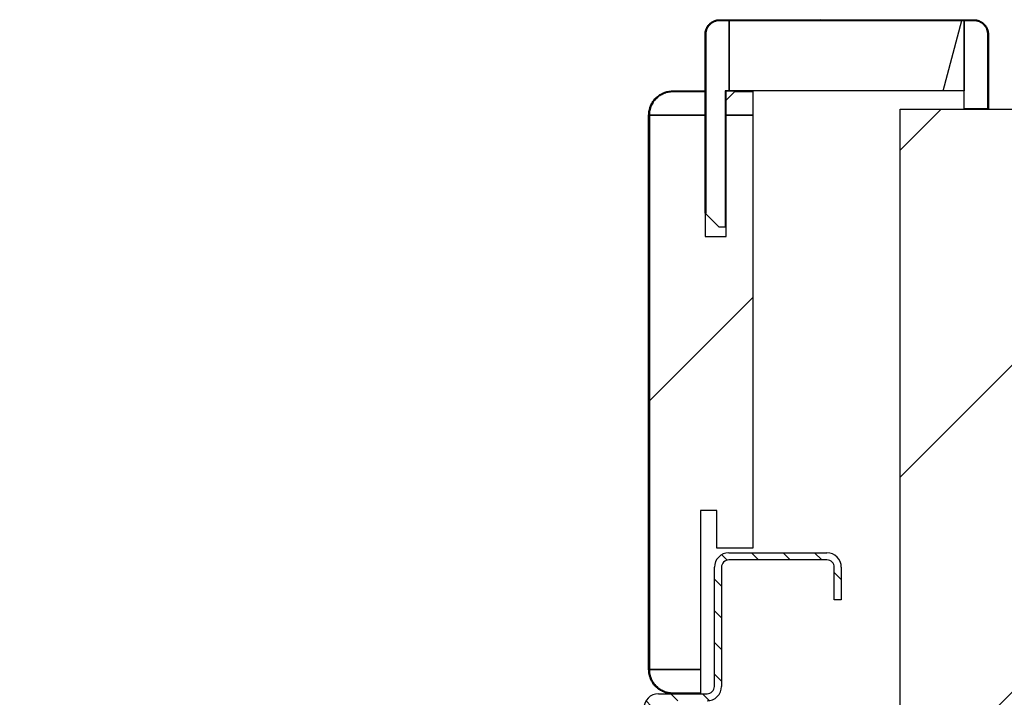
# Model space of a CAD drawing. Header units: millimetres. Extents: x -8500 to 4200, y 0 to 5940.
# Tile 120 of 256: x -4331 to -4121, y 760 to 904. Entities that reach past the tile are written whole.
import ezdxf

# ---------------------------------------------------------------- set-up
doc = ezdxf.new("R2010")
doc.units = ezdxf.units.MM
doc.layers.add('151', color=250, linetype='Continuous')
pattern_1 = [(134.95437, (-8500, 0), (-3.3702767, -3.3649133), [])]
pattern_2 = [(45, (-8500, 0), (-34.7985, 34.7985), [])]

msp = doc.modelspace()

# ---------------------------------------------------------------- hatches: boundary and pattern name
at = {"layer": '151', "linetype": 'Continuous', "lineweight": -3}
h = msp.add_hatch(dxfattribs=at)
h.set_pattern_fill('ANSI31', color=256, scale=1.5, angle=89.9544, style=0)
h.set_pattern_definition(pattern_1)
edge = h.paths.add_edge_path(flags=0)
edge.add_line((-4184.94, 863.32), (-4184.94, 901.32))
edge.add_spline(control_points=[(-4184.94, 901.32), (-4184.94, 901.42), (-4184.93, 901.63), (-4184.9, 901.83), (-4184.87, 901.99), (-4184.85, 902.04), (-4184.83, 902.14), (-4184.82, 902.19), (-4184.77, 902.34), (-4184.7, 902.53), (-4184.61, 902.71), (-4184.54, 902.85), (-4184.51, 902.9), (-4184.47, 902.96), (-4184.46, 902.98), (-4184.43, 903.03), (-4184.42, 903.05), (-4184.35, 903.16), (-4184.22, 903.32), (-4184.02, 903.55), (-4183.86, 903.69), (-4183.76, 903.77), (-4183.74, 903.79), (-4183.7, 903.82), (-4183.64, 903.87), (-4183.58, 903.91), (-4183.45, 904), (-4183.27, 904.1), (-4183.09, 904.19), (-4182.94, 904.25), (-4182.9, 904.27), (-4182.82, 904.29), (-4182.8, 904.3), (-4182.75, 904.32), (-4182.72, 904.33), (-4182.6, 904.36), (-4182.4, 904.41), (-4182.2, 904.44), (-4181.99, 904.46), (-4181.89, 904.47), (-4181.79, 904.47)], knot_values=[0, 0, 0, 0, 0.0625, 0.125, 0.125, 0.15625, 0.15625, 0.1875, 0.1875, 0.25, 0.3125, 0.3125, 0.34375, 0.34375, 0.359375, 0.359375, 0.375, 0.375, 0.4375, 0.5, 0.5625, 0.5625, 0.578125, 0.578125, 0.59375, 0.625, 0.625, 0.6875, 0.75, 0.75, 0.78125, 0.78125, 0.796875, 0.796875, 0.8125, 0.8125, 0.875, 0.9375, 0.9375, 1, 1, 1, 1], degree=3, periodic=0)
edge.add_line((-4181.79, 904.47), (-4127.79, 904.47))
edge.add_spline(control_points=[(-4127.79, 904.47), (-4127.68, 904.47), (-4127.48, 904.46), (-4127.27, 904.43), (-4127.12, 904.4), (-4127.07, 904.39), (-4126.97, 904.36), (-4126.92, 904.35), (-4126.77, 904.3), (-4126.58, 904.23), (-4126.39, 904.14), (-4126.26, 904.07), (-4126.21, 904.05), (-4126.14, 904.01), (-4126.12, 903.99), (-4126.08, 903.96), (-4126.06, 903.95), (-4125.95, 903.88), (-4125.78, 903.76), (-4125.56, 903.55), (-4125.42, 903.4), (-4125.33, 903.3), (-4125.32, 903.28), (-4125.29, 903.23), (-4125.24, 903.17), (-4125.19, 903.11), (-4125.11, 902.98), (-4125, 902.81), (-4124.92, 902.62), (-4124.86, 902.48), (-4124.84, 902.43), (-4124.81, 902.36), (-4124.8, 902.33), (-4124.79, 902.28), (-4124.78, 902.26), (-4124.74, 902.13), (-4124.69, 901.93), (-4124.66, 901.73), (-4124.64, 901.53), (-4124.64, 901.42), (-4124.64, 901.32)], knot_values=[0, 0, 0, 0, 0.0625, 0.125, 0.125, 0.15625, 0.15625, 0.1875, 0.1875, 0.25, 0.3125, 0.3125, 0.34375, 0.34375, 0.359375, 0.359375, 0.375, 0.375, 0.4375, 0.5, 0.5625, 0.5625, 0.578125, 0.578125, 0.59375, 0.625, 0.625, 0.6875, 0.75, 0.75, 0.78125, 0.78125, 0.796875, 0.796875, 0.8125, 0.8125, 0.875, 0.9375, 0.9375, 1, 1, 1, 1], degree=3, periodic=0)
edge.add_line((-4124.64, 901.32), (-4124.64, 885.47))
edge.add_line((-4124.64, 885.47), (-4124.79, 885.47))
edge.add_line((-4124.79, 885.47), (-4124.79, 901.32))
edge.add_spline(control_points=[(-4124.79, 901.32), (-4124.79, 901.42), (-4124.79, 901.52), (-4124.81, 901.71), (-4124.84, 901.9), (-4124.89, 902.09), (-4124.92, 902.21), (-4124.93, 902.24), (-4124.95, 902.28), (-4124.95, 902.31), (-4124.98, 902.38), (-4125, 902.42), (-4125.05, 902.56), (-4125.14, 902.73), (-4125.24, 902.9), (-4125.32, 903.02), (-4125.36, 903.08), (-4125.41, 903.14), (-4125.44, 903.18), (-4125.45, 903.2), (-4125.53, 903.3), (-4125.66, 903.44), (-4125.88, 903.64), (-4126.04, 903.76), (-4126.14, 903.83), (-4126.16, 903.84), (-4126.2, 903.87), (-4126.22, 903.88), (-4126.29, 903.92), (-4126.33, 903.94), (-4126.46, 904.01), (-4126.63, 904.09), (-4126.82, 904.16), (-4126.96, 904.2), (-4127.01, 904.22), (-4127.1, 904.24), (-4127.15, 904.25), (-4127.3, 904.28), (-4127.49, 904.31), (-4127.69, 904.32), (-4127.79, 904.32)], knot_values=[0, 0, 0, 0, 0.0625, 0.0625, 0.125, 0.1875, 0.1875, 0.203125, 0.203125, 0.21875, 0.21875, 0.25, 0.25, 0.3125, 0.375, 0.375, 0.40625, 0.421875, 0.421875, 0.4375, 0.4375, 0.5, 0.5625, 0.625, 0.625, 0.640625, 0.640625, 0.65625, 0.65625, 0.6875, 0.6875, 0.75, 0.8125, 0.8125, 0.84375, 0.84375, 0.875, 0.875, 0.9375, 1, 1, 1, 1], degree=3, periodic=0)
edge.add_line((-4127.79, 904.32), (-4181.79, 904.32))
edge.add_spline(control_points=[(-4181.79, 904.32), (-4181.89, 904.32), (-4181.98, 904.31), (-4182.18, 904.29), (-4182.37, 904.27), (-4182.56, 904.22), (-4182.68, 904.18), (-4182.7, 904.18), (-4182.75, 904.16), (-4182.77, 904.15), (-4182.84, 904.13), (-4182.89, 904.11), (-4183.03, 904.05), (-4183.2, 903.97), (-4183.37, 903.87), (-4183.49, 903.79), (-4183.55, 903.75), (-4183.61, 903.7), (-4183.65, 903.67), (-4183.67, 903.65), (-4183.77, 903.58), (-4183.91, 903.44), (-4184.11, 903.23), (-4184.22, 903.07), (-4184.29, 902.97), (-4184.31, 902.95), (-4184.33, 902.91), (-4184.35, 902.88), (-4184.38, 902.82), (-4184.41, 902.78), (-4184.48, 902.65), (-4184.56, 902.47), (-4184.63, 902.29), (-4184.67, 902.15), (-4184.68, 902.1), (-4184.71, 902), (-4184.72, 901.96), (-4184.75, 901.81), (-4184.78, 901.61), (-4184.79, 901.42), (-4184.79, 901.32)], knot_values=[0, 0, 0, 0, 0.0625, 0.0625, 0.125, 0.1875, 0.1875, 0.203125, 0.203125, 0.21875, 0.21875, 0.25, 0.25, 0.3125, 0.375, 0.375, 0.40625, 0.421875, 0.421875, 0.4375, 0.4375, 0.5, 0.5625, 0.625, 0.625, 0.640625, 0.640625, 0.65625, 0.65625, 0.6875, 0.6875, 0.75, 0.8125, 0.8125, 0.84375, 0.84375, 0.875, 0.875, 0.9375, 1, 1, 1, 1], degree=3, periodic=0)
edge.add_line((-4184.79, 901.32), (-4184.79, 863.32))
edge.add_line((-4184.79, 863.32), (-4184.94, 863.32))
h = msp.add_hatch(dxfattribs=at)
h.set_pattern_fill('ANSI31', color=256, scale=15.5, angle=29.9848, style=0)
h.set_pattern_definition([(74.9848, (-8500, 0), (-47.53224, 12.74975), [])])
h.paths.add_polyline_path([(-4129.79, 889.32), (-4179.79, 889.32), (-4179.79, 904.32), (-4129.79, 904.32)], flags=0)
h = msp.add_hatch(dxfattribs=at)
h.set_pattern_fill('ANSI31', color=256, scale=1.5, style=0)
h.set_pattern_definition([(45, (-8500, 0), (-3.367596, 3.367596), [])])
h.paths.add_polyline_path([(-4178.44, 889.32), (-4180.44, 887.32), (-4180.44, 889.32)], flags=0)
h.paths.add_polyline_path([(-5013.44, 889.32), (-5011.44, 889.32), (-5011.44, 887.32)], flags=0)
h = msp.add_hatch(dxfattribs=at)
h.set_pattern_fill('ANSI31', color=256, scale=1.5, angle=29.9848, style=0)
h.set_pattern_definition([(74.98479, (-8500, 0), (-4.5998944, 1.233847), [])])
edge = h.paths.add_edge_path(flags=0)
edge.add_line((-4196.79, 884.17), (-4196.79, 766.17))
edge.add_spline(control_points=[(-4196.79, 766.17), (-4196.79, 766), (-4196.77, 765.68), (-4196.72, 765.35), (-4196.67, 765.11), (-4196.66, 765.03), (-4196.62, 764.87), (-4196.59, 764.79), (-4196.52, 764.55), (-4196.41, 764.25), (-4196.27, 763.95), (-4196.16, 763.74), (-4196.12, 763.67), (-4196.05, 763.56), (-4196.03, 763.53), (-4195.99, 763.46), (-4195.96, 763.42), (-4195.85, 763.25), (-4195.66, 762.99), (-4195.44, 762.75), (-4195.21, 762.52), (-4195.08, 762.41), (-4194.93, 762.28), (-4194.89, 762.25), (-4194.83, 762.2), (-4194.8, 762.18), (-4194.7, 762.1), (-4194.63, 762.05), (-4194.43, 761.92), (-4194.15, 761.75), (-4193.85, 761.61), (-4193.62, 761.52), (-4193.55, 761.49), (-4193.43, 761.45), (-4193.39, 761.43), (-4193.31, 761.41), (-4193.28, 761.4), (-4193.08, 761.34), (-4192.76, 761.26), (-4192.44, 761.21), (-4192.12, 761.18), (-4191.95, 761.17), (-4191.79, 761.17)], knot_values=[0, 0, 0, 0, 0.0625, 0.125, 0.125, 0.15625, 0.15625, 0.1875, 0.1875, 0.25, 0.3125, 0.3125, 0.34375, 0.34375, 0.359375, 0.359375, 0.375, 0.375, 0.4375, 0.5, 0.5, 0.5625, 0.5625, 0.578125, 0.578125, 0.59375, 0.59375, 0.625, 0.625, 0.6875, 0.75, 0.75, 0.78125, 0.78125, 0.796875, 0.796875, 0.8125, 0.8125, 0.875, 0.9375, 0.9375, 1, 1, 1, 1], degree=3, periodic=0)
edge.add_line((-4191.79, 761.17), (-4185.94, 761.17))
edge.add_line((-4185.94, 761.17), (-4185.94, 761.02))
edge.add_line((-4185.94, 761.02), (-4191.79, 761.02))
edge.add_spline(control_points=[(-4191.79, 761.02), (-4191.96, 761.02), (-4192.13, 761.03), (-4192.46, 761.06), (-4192.79, 761.11), (-4193.12, 761.19), (-4193.32, 761.25), (-4193.36, 761.26), (-4193.44, 761.29), (-4193.48, 761.31), (-4193.6, 761.35), (-4193.68, 761.38), (-4193.91, 761.48), (-4194.22, 761.62), (-4194.5, 761.79), (-4194.71, 761.93), (-4194.78, 761.98), (-4194.89, 762.06), (-4194.92, 762.08), (-4194.99, 762.13), (-4195.02, 762.16), (-4195.18, 762.29), (-4195.31, 762.41), (-4195.55, 762.64), (-4195.77, 762.89), (-4195.97, 763.16), (-4196.09, 763.34), (-4196.11, 763.37), (-4196.16, 763.45), (-4196.18, 763.48), (-4196.25, 763.59), (-4196.29, 763.66), (-4196.41, 763.89), (-4196.55, 764.19), (-4196.66, 764.51), (-4196.74, 764.75), (-4196.76, 764.83), (-4196.8, 764.99), (-4196.82, 765.08), (-4196.87, 765.33), (-4196.92, 765.66), (-4196.94, 766), (-4196.94, 766.17)], knot_values=[0, 0, 0, 0, 0.0625, 0.0625, 0.125, 0.1875, 0.1875, 0.203125, 0.203125, 0.21875, 0.21875, 0.25, 0.25, 0.3125, 0.375, 0.375, 0.40625, 0.40625, 0.421875, 0.421875, 0.4375, 0.4375, 0.5, 0.5, 0.5625, 0.625, 0.625, 0.640625, 0.640625, 0.65625, 0.65625, 0.6875, 0.6875, 0.75, 0.8125, 0.8125, 0.84375, 0.84375, 0.875, 0.875, 0.9375, 1, 1, 1, 1], degree=3, periodic=0)
edge.add_line((-4196.94, 766.17), (-4196.94, 884.17))
edge.add_spline(control_points=[(-4196.94, 884.17), (-4196.94, 884.34), (-4196.93, 884.51), (-4196.9, 884.84), (-4196.85, 885.17), (-4196.76, 885.5), (-4196.7, 885.7), (-4196.69, 885.74), (-4196.66, 885.82), (-4196.65, 885.86), (-4196.61, 885.98), (-4196.58, 886.06), (-4196.48, 886.3), (-4196.34, 886.6), (-4196.16, 886.89), (-4196.02, 887.1), (-4195.98, 887.17), (-4195.9, 887.27), (-4195.87, 887.3), (-4195.82, 887.37), (-4195.8, 887.4), (-4195.66, 887.57), (-4195.55, 887.69), (-4195.31, 887.93), (-4195.06, 888.15), (-4194.79, 888.35), (-4194.62, 888.47), (-4194.58, 888.49), (-4194.51, 888.54), (-4194.47, 888.56), (-4194.36, 888.63), (-4194.29, 888.67), (-4194.07, 888.79), (-4193.76, 888.93), (-4193.45, 889.05), (-4193.21, 889.12), (-4193.13, 889.14), (-4192.96, 889.18), (-4192.88, 889.2), (-4192.63, 889.25), (-4192.3, 889.3), (-4191.96, 889.32), (-4191.79, 889.32)], knot_values=[0, 0, 0, 0, 0.0625, 0.0625, 0.125, 0.1875, 0.1875, 0.203125, 0.203125, 0.21875, 0.21875, 0.25, 0.25, 0.3125, 0.375, 0.375, 0.40625, 0.40625, 0.421875, 0.421875, 0.4375, 0.4375, 0.5, 0.5, 0.5625, 0.625, 0.625, 0.640625, 0.640625, 0.65625, 0.65625, 0.6875, 0.6875, 0.75, 0.8125, 0.8125, 0.84375, 0.84375, 0.875, 0.875, 0.9375, 1, 1, 1, 1], degree=3, periodic=0)
edge.add_line((-4191.79, 889.32), (-4184.94, 889.32))
edge.add_line((-4184.94, 889.32), (-4184.94, 889.17))
edge.add_line((-4184.94, 889.17), (-4191.79, 889.17))
edge.add_spline(control_points=[(-4191.79, 889.17), (-4191.95, 889.17), (-4192.28, 889.15), (-4192.61, 889.1), (-4192.85, 889.06), (-4192.93, 889.04), (-4193.09, 889), (-4193.17, 888.98), (-4193.4, 888.9), (-4193.71, 888.79), (-4194, 888.65), (-4194.22, 888.54), (-4194.29, 888.5), (-4194.4, 888.43), (-4194.43, 888.41), (-4194.5, 888.37), (-4194.53, 888.35), (-4194.71, 888.23), (-4194.97, 888.04), (-4195.21, 887.82), (-4195.44, 887.59), (-4195.55, 887.47), (-4195.68, 887.31), (-4195.71, 887.28), (-4195.76, 887.21), (-4195.78, 887.18), (-4195.85, 887.08), (-4195.9, 887.01), (-4196.04, 886.81), (-4196.2, 886.53), (-4196.34, 886.23), (-4196.44, 886.01), (-4196.47, 885.93), (-4196.51, 885.81), (-4196.52, 885.77), (-4196.55, 885.7), (-4196.56, 885.66), (-4196.62, 885.46), (-4196.7, 885.14), (-4196.75, 884.82), (-4196.78, 884.5), (-4196.79, 884.33), (-4196.79, 884.17)], knot_values=[0, 0, 0, 0, 0.0625, 0.125, 0.125, 0.15625, 0.15625, 0.1875, 0.1875, 0.25, 0.3125, 0.3125, 0.34375, 0.34375, 0.359375, 0.359375, 0.375, 0.375, 0.4375, 0.5, 0.5, 0.5625, 0.5625, 0.578125, 0.578125, 0.59375, 0.59375, 0.625, 0.625, 0.6875, 0.75, 0.75, 0.78125, 0.78125, 0.796875, 0.796875, 0.8125, 0.8125, 0.875, 0.9375, 0.9375, 1, 1, 1, 1], degree=3, periodic=0)
h = msp.add_hatch(dxfattribs=at)
h.set_pattern_fill('ANSI31', color=256, scale=15.5, style=0)
h.set_pattern_definition(pattern_2)
h.paths.add_polyline_path([(-4143.44, 697.02), (-4143.44, 885.42), (-3993.44, 885.42), (-3993.44, 697.02)], flags=0)
h.paths.add_polyline_path([(-5198.44, 697.02), (-5198.44, 885.42), (-5048.44, 885.42), (-5048.44, 697.02)], flags=0)
h = msp.add_hatch(dxfattribs=at)
h.set_pattern_fill('ANSI31', color=256, scale=15.5, style=0)
h.set_pattern_definition(pattern_2)
h.paths.add_polyline_path([(-4180.44, 884.17), (-4174.79, 884.17), (-4174.79, 792.02), (-4182.44, 792.02), (-4182.44, 800.02), (-4185.94, 800.02), (-4185.94, 766.17), (-4196.79, 766.17), (-4196.79, 884.17), (-4184.94, 884.17), (-4184.94, 858.32), (-4180.44, 858.32)], flags=0)
h = msp.add_hatch(dxfattribs=at)
h.set_pattern_fill('ANSI31', color=256, scale=1.5, angle=89.9544, style=0)
h.set_pattern_definition(pattern_1)
edge = h.paths.add_edge_path(flags=0)
edge.add_line((-4131.02, 682.02), (-4179.86, 682.02))
edge.add_arc((-4179.86, 685.1), 3.08, 180, 270, ccw=False)
edge.add_line((-4182.94, 685.1), (-4182.94, 725.44))
edge.add_arc((-4184.52, 725.44), 1.58, 0, 90)
edge.add_line((-4184.52, 727.02), (-4192.47, 727.02))
edge.add_arc((-4192.47, 725.44), 1.58, 90, 185)
edge.add_line((-4194.04, 725.3), (-4193.45, 718.47))
edge.add_arc((-4195.69, 718.27), 2.25, -180, 5, ccw=False)
edge.add_line((-4197.94, 718.27), (-4197.94, 757.94))
edge.add_arc((-4194.86, 757.94), 3.08, 90, 180, ccw=False)
edge.add_line((-4194.86, 761.02), (-4184.52, 761.02))
edge.add_arc((-4184.52, 762.6), 1.58, 270, 360)
edge.add_line((-4182.94, 762.6), (-4182.94, 787.94))
edge.add_arc((-4179.86, 787.94), 3.08, 90, 180, ccw=False)
edge.add_line((-4179.86, 791.02), (-4159.02, 791.02))
edge.add_arc((-4159.02, 787.94), 3.08, 0, 90, ccw=False)
edge.add_line((-4155.94, 787.94), (-4155.94, 781.02))
edge.add_line((-4155.94, 781.02), (-4157.44, 781.02))
edge.add_line((-4157.44, 781.02), (-4157.44, 787.94))
edge.add_arc((-4159.02, 787.94), 1.58, 0, 90)
edge.add_line((-4159.02, 789.52), (-4179.86, 789.52))
edge.add_arc((-4179.86, 787.94), 1.58, 90, 180)
edge.add_line((-4181.44, 787.94), (-4181.44, 762.6))
edge.add_arc((-4184.52, 762.6), 3.08, 270, 360, ccw=False)
edge.add_line((-4184.52, 759.52), (-4194.86, 759.52))
edge.add_arc((-4194.86, 757.94), 1.58, 90, 180)
edge.add_line((-4196.44, 757.94), (-4196.44, 718.27))
edge.add_arc((-4195.69, 718.27), 0.75, 180, 365)
edge.add_line((-4194.94, 718.33), (-4195.54, 725.17))
edge.add_arc((-4192.47, 725.44), 3.08, 90, 185, ccw=False)
edge.add_line((-4192.47, 728.52), (-4184.52, 728.52))
edge.add_arc((-4184.52, 725.44), 3.08, 0, 90, ccw=False)
edge.add_line((-4181.44, 725.44), (-4181.44, 685.1))
edge.add_arc((-4179.86, 685.1), 1.58, 180, 270)
edge.add_line((-4179.86, 683.52), (-4131.02, 683.52))
edge.add_arc((-4131.02, 685.1), 1.58, 270, 360)
edge.add_line((-4129.44, 685.1), (-4129.44, 697.02))
edge.add_line((-4129.44, 697.02), (-4127.94, 697.02))
edge.add_line((-4127.94, 697.02), (-4127.94, 685.1))
edge.add_arc((-4131.02, 685.1), 3.08, 270, 360, ccw=False)

# ---------------------------------------------------------------- linework, layer by layer
for p, q in [((-4181.79, 904.47), (-4127.79, 904.47)), ((-4127.79, 904.32), (-4181.79, 904.32)), ((-4181.79, 904.32), (-4179.79, 904.32)), ((-4179.79, 889.32), (-4179.79, 904.32)), ((-4179.79, 904.32), (-4129.79, 904.32)), ((-4179.79, 904.32), (-4179.79, 889.32)), ((-4129.79, 904.32), (-4129.79, 889.32)), ((-4129.79, 885.47), (-4129.79, 904.32)), ((-4129.79, 904.32), (-4127.79, 904.32)), ((-4184.94, 863.32), (-4184.94, 901.32)), ((-4184.79, 901.32), (-4184.79, 863.32)), ((-4184.79, 863.17), (-4184.79, 901.32)), ((-4124.79, 885.47), (-4124.79, 901.32)), ((-4124.79, 901.32), (-4124.79, 885.47)), ((-4124.64, 901.32), (-4124.64, 885.47)), ((-4191.79, 889.32), (-4184.94, 889.32)), ((-4191.79, 889.17), (-4184.94, 889.17)), ((-4184.94, 889.17), (-4191.79, 889.17)), ((-4184.94, 889.32), (-4184.94, 889.17)), ((-4184.94, 889.17), (-4184.94, 884.17)), ((-4180.64, 889.32), (-4180.64, 860.32)), ((-4179.79, 889.32), (-4180.64, 889.32)), ((-4180.44, 889.32), (-4178.44, 889.32)), ((-4180.44, 887.32), (-4180.44, 889.32)), ((-4178.44, 889.32), (-4180.44, 887.32)), ((-4180.44, 887.32), (-4178.59, 889.17)), ((-4129.79, 889.32), (-4179.79, 889.32)), ((-4178.59, 889.17), (-4178.44, 889.32)), ((-4176.79, 889.17), (-4178.59, 889.17)), ((-4178.59, 889.17), (-4174.79, 889.17)), ((-4178.44, 889.32), (-4176.79, 889.32)), ((-4176.79, 889.32), (-4176.79, 889.17)), ((-4174.79, 889.17), (-4174.79, 884.17)), ((-4180.44, 884.17), (-4180.44, 887.32)), ((-4196.94, 766.17), (-4196.94, 884.17)), ((-4196.79, 766.17), (-4196.79, 884.17)), ((-4196.79, 884.17), (-4184.94, 884.17)), ((-4184.94, 884.17), (-4196.79, 884.17)), ((-4196.79, 884.17), (-4196.79, 766.17)), ((-4184.94, 884.17), (-4184.94, 858.32)), ((-4180.44, 884.17), (-4174.79, 884.17)), ((-4180.44, 858.32), (-4180.44, 884.17)), ((-4174.79, 884.17), (-4180.44, 884.17)), ((-4174.79, 884.17), (-4174.79, 792.02)), ((-4143.44, 697.02), (-4143.44, 885.42)), ((-4143.44, 885.42), (-3993.44, 885.42)), ((-4124.79, 885.47), (-4129.79, 885.47)), ((-4124.64, 885.47), (-4124.79, 885.47)), ((-4184.79, 863.32), (-4184.94, 863.32)), ((-4181.94, 860.32), (-4184.79, 863.17)), ((-4180.64, 860.32), (-4181.94, 860.32)), ((-4184.94, 858.32), (-4180.44, 858.32)), ((-4185.94, 800.02), (-4185.94, 766.17)), ((-4182.44, 800.02), (-4185.94, 800.02)), ((-4182.44, 792.02), (-4182.44, 800.02)), ((-4174.79, 792.02), (-4182.44, 792.02)), ((-4179.86, 791.02), (-4159.02, 791.02)), ((-4182.94, 762.6), (-4182.94, 787.94)), ((-4181.44, 787.94), (-4181.44, 762.6)), ((-4159.02, 789.52), (-4179.86, 789.52)), ((-4157.44, 781.02), (-4157.44, 787.94)), ((-4155.94, 787.94), (-4155.94, 781.02)), ((-4155.94, 781.02), (-4157.44, 781.02)), ((-4185.94, 766.17), (-4196.79, 766.17)), ((-4196.79, 766.17), (-4185.94, 766.17)), ((-4185.94, 766.17), (-4185.94, 761.17)), ((-4194.86, 761.02), (-4184.52, 761.02)), ((-4185.94, 761.17), (-4191.79, 761.17)), ((-4191.79, 761.17), (-4185.94, 761.17)), ((-4185.94, 761.02), (-4191.79, 761.02)), ((-4185.94, 761.17), (-4185.94, 761.02))]:
    msp.add_line(p, q, dxfattribs=at)
for centre, radius, start, end in [((-4179.86, 787.94), 3.08, 90, 180), ((-4159.02, 787.94), 3.08, 0, 90), ((-4179.86, 787.94), 1.58, 90, 180), ((-4159.02, 787.94), 1.58, 0, 90), ((-4184.52, 762.6), 3.08, 270, 0), ((-4184.52, 762.6), 1.58, 270, 0), ((-4194.86, 757.94), 3.08, 90, 180)]:
    msp.add_arc(centre, radius, start, end, dxfattribs=at)
for points, knots in [([(-4184.94, 901.32), (-4184.94, 901.42), (-4184.93, 901.63), (-4184.9, 901.83), (-4184.87, 901.99), (-4184.85, 902.04), (-4184.83, 902.14), (-4184.82, 902.19), (-4184.77, 902.34), (-4184.7, 902.53), (-4184.61, 902.71), (-4184.54, 902.85), (-4184.51, 902.9), (-4184.47, 902.96), (-4184.46, 902.98), (-4184.43, 903.03), (-4184.42, 903.05), (-4184.35, 903.16), (-4184.22, 903.32), (-4184.02, 903.55), (-4183.86, 903.69), (-4183.76, 903.77), (-4183.74, 903.79), (-4183.7, 903.82), (-4183.64, 903.87), (-4183.58, 903.91), (-4183.45, 904), (-4183.27, 904.1), (-4183.09, 904.19), (-4182.94, 904.25), (-4182.9, 904.27), (-4182.82, 904.29), (-4182.8, 904.3), (-4182.75, 904.32), (-4182.72, 904.33), (-4182.6, 904.36), (-4182.4, 904.41), (-4182.2, 904.44), (-4181.99, 904.46), (-4181.89, 904.47), (-4181.79, 904.47)], [0, 0, 0, 0, 0.0625, 0.125, 0.125, 0.15625, 0.15625, 0.1875, 0.1875, 0.25, 0.3125, 0.3125, 0.34375, 0.34375, 0.359375, 0.359375, 0.375, 0.375, 0.4375, 0.5, 0.5625, 0.5625, 0.578125, 0.578125, 0.59375, 0.625, 0.625, 0.6875, 0.75, 0.75, 0.78125, 0.78125, 0.796875, 0.796875, 0.8125, 0.8125, 0.875, 0.9375, 0.9375, 1, 1, 1, 1]), ([(-4181.79, 904.32), (-4181.89, 904.32), (-4181.98, 904.31), (-4182.18, 904.29), (-4182.37, 904.27), (-4182.56, 904.22), (-4182.68, 904.18), (-4182.7, 904.18), (-4182.75, 904.16), (-4182.77, 904.15), (-4182.84, 904.13), (-4182.89, 904.11), (-4183.03, 904.05), (-4183.2, 903.97), (-4183.37, 903.87), (-4183.49, 903.79), (-4183.55, 903.75), (-4183.61, 903.7), (-4183.65, 903.67), (-4183.67, 903.65), (-4183.77, 903.58), (-4183.91, 903.44), (-4184.11, 903.23), (-4184.22, 903.07), (-4184.29, 902.97), (-4184.31, 902.95), (-4184.33, 902.91), (-4184.35, 902.88), (-4184.38, 902.82), (-4184.41, 902.78), (-4184.48, 902.65), (-4184.56, 902.47), (-4184.63, 902.29), (-4184.67, 902.15), (-4184.68, 902.1), (-4184.71, 902), (-4184.72, 901.96), (-4184.75, 901.81), (-4184.78, 901.61), (-4184.79, 901.42), (-4184.79, 901.32)], [0, 0, 0, 0, 0.0625, 0.0625, 0.125, 0.1875, 0.1875, 0.203125, 0.203125, 0.21875, 0.21875, 0.25, 0.25, 0.3125, 0.375, 0.375, 0.40625, 0.421875, 0.421875, 0.4375, 0.4375, 0.5, 0.5625, 0.625, 0.625, 0.640625, 0.640625, 0.65625, 0.65625, 0.6875, 0.6875, 0.75, 0.8125, 0.8125, 0.84375, 0.84375, 0.875, 0.875, 0.9375, 1, 1, 1, 1]), ([(-4184.79, 901.32), (-4184.79, 901.42), (-4184.78, 901.61), (-4184.75, 901.81), (-4184.72, 901.96), (-4184.71, 902), (-4184.68, 902.1), (-4184.67, 902.15), (-4184.63, 902.29), (-4184.56, 902.47), (-4184.48, 902.65), (-4184.41, 902.78), (-4184.38, 902.82), (-4184.35, 902.88), (-4184.33, 902.91), (-4184.31, 902.95), (-4184.29, 902.97), (-4184.22, 903.07), (-4184.11, 903.23), (-4183.91, 903.44), (-4183.77, 903.58), (-4183.67, 903.65), (-4183.65, 903.67), (-4183.61, 903.7), (-4183.55, 903.75), (-4183.49, 903.79), (-4183.37, 903.87), (-4183.2, 903.97), (-4183.03, 904.05), (-4182.89, 904.11), (-4182.84, 904.13), (-4182.77, 904.15), (-4182.75, 904.16), (-4182.7, 904.18), (-4182.68, 904.18), (-4182.56, 904.22), (-4182.37, 904.27), (-4182.18, 904.29), (-4181.98, 904.31), (-4181.89, 904.32), (-4181.79, 904.32)], [0, 0, 0, 0, 0.0625, 0.125, 0.125, 0.15625, 0.15625, 0.1875, 0.1875, 0.25, 0.3125, 0.3125, 0.34375, 0.34375, 0.359375, 0.359375, 0.375, 0.375, 0.4375, 0.5, 0.5625, 0.5625, 0.578125, 0.578125, 0.59375, 0.625, 0.625, 0.6875, 0.75, 0.75, 0.78125, 0.78125, 0.796875, 0.796875, 0.8125, 0.8125, 0.875, 0.9375, 0.9375, 1, 1, 1, 1]), ([(-4127.79, 904.47), (-4127.68, 904.47), (-4127.48, 904.46), (-4127.27, 904.43), (-4127.12, 904.4), (-4127.07, 904.39), (-4126.97, 904.36), (-4126.92, 904.35), (-4126.77, 904.3), (-4126.58, 904.23), (-4126.39, 904.14), (-4126.26, 904.07), (-4126.21, 904.05), (-4126.14, 904.01), (-4126.12, 903.99), (-4126.08, 903.96), (-4126.06, 903.95), (-4125.95, 903.88), (-4125.78, 903.76), (-4125.56, 903.55), (-4125.42, 903.4), (-4125.33, 903.3), (-4125.32, 903.28), (-4125.29, 903.23), (-4125.24, 903.17), (-4125.19, 903.11), (-4125.11, 902.98), (-4125, 902.81), (-4124.92, 902.62), (-4124.86, 902.48), (-4124.84, 902.43), (-4124.81, 902.36), (-4124.8, 902.33), (-4124.79, 902.28), (-4124.78, 902.26), (-4124.74, 902.13), (-4124.69, 901.93), (-4124.66, 901.73), (-4124.64, 901.53), (-4124.64, 901.42), (-4124.64, 901.32)], [0, 0, 0, 0, 0.0625, 0.125, 0.125, 0.15625, 0.15625, 0.1875, 0.1875, 0.25, 0.3125, 0.3125, 0.34375, 0.34375, 0.359375, 0.359375, 0.375, 0.375, 0.4375, 0.5, 0.5625, 0.5625, 0.578125, 0.578125, 0.59375, 0.625, 0.625, 0.6875, 0.75, 0.75, 0.78125, 0.78125, 0.796875, 0.796875, 0.8125, 0.8125, 0.875, 0.9375, 0.9375, 1, 1, 1, 1]), ([(-4124.79, 901.32), (-4124.79, 901.42), (-4124.79, 901.52), (-4124.81, 901.71), (-4124.84, 901.9), (-4124.89, 902.09), (-4124.92, 902.21), (-4124.93, 902.24), (-4124.95, 902.28), (-4124.95, 902.31), (-4124.98, 902.38), (-4125, 902.42), (-4125.05, 902.56), (-4125.14, 902.73), (-4125.24, 902.9), (-4125.32, 903.02), (-4125.36, 903.08), (-4125.41, 903.14), (-4125.44, 903.18), (-4125.45, 903.2), (-4125.53, 903.3), (-4125.66, 903.44), (-4125.88, 903.64), (-4126.04, 903.76), (-4126.14, 903.83), (-4126.16, 903.84), (-4126.2, 903.87), (-4126.22, 903.88), (-4126.29, 903.92), (-4126.33, 903.94), (-4126.46, 904.01), (-4126.63, 904.09), (-4126.82, 904.16), (-4126.96, 904.2), (-4127.01, 904.22), (-4127.1, 904.24), (-4127.15, 904.25), (-4127.3, 904.28), (-4127.49, 904.31), (-4127.69, 904.32), (-4127.79, 904.32)], [0, 0, 0, 0, 0.0625, 0.0625, 0.125, 0.1875, 0.1875, 0.203125, 0.203125, 0.21875, 0.21875, 0.25, 0.25, 0.3125, 0.375, 0.375, 0.40625, 0.421875, 0.421875, 0.4375, 0.4375, 0.5, 0.5625, 0.625, 0.625, 0.640625, 0.640625, 0.65625, 0.65625, 0.6875, 0.6875, 0.75, 0.8125, 0.8125, 0.84375, 0.84375, 0.875, 0.875, 0.9375, 1, 1, 1, 1]), ([(-4127.79, 904.32), (-4127.69, 904.32), (-4127.49, 904.31), (-4127.3, 904.28), (-4127.15, 904.25), (-4127.1, 904.24), (-4127.01, 904.22), (-4126.96, 904.2), (-4126.82, 904.16), (-4126.63, 904.09), (-4126.46, 904.01), (-4126.33, 903.94), (-4126.29, 903.92), (-4126.22, 903.88), (-4126.2, 903.87), (-4126.16, 903.84), (-4126.14, 903.83), (-4126.04, 903.76), (-4125.88, 903.64), (-4125.66, 903.44), (-4125.53, 903.3), (-4125.45, 903.2), (-4125.44, 903.18), (-4125.41, 903.14), (-4125.36, 903.08), (-4125.32, 903.02), (-4125.24, 902.9), (-4125.14, 902.73), (-4125.05, 902.56), (-4125, 902.42), (-4124.98, 902.38), (-4124.95, 902.31), (-4124.95, 902.28), (-4124.93, 902.24), (-4124.92, 902.21), (-4124.89, 902.09), (-4124.84, 901.9), (-4124.81, 901.71), (-4124.79, 901.52), (-4124.79, 901.42), (-4124.79, 901.32)], [0, 0, 0, 0, 0.0625, 0.125, 0.125, 0.15625, 0.15625, 0.1875, 0.1875, 0.25, 0.3125, 0.3125, 0.34375, 0.34375, 0.359375, 0.359375, 0.375, 0.375, 0.4375, 0.5, 0.5625, 0.5625, 0.578125, 0.578125, 0.59375, 0.625, 0.625, 0.6875, 0.75, 0.75, 0.78125, 0.78125, 0.796875, 0.796875, 0.8125, 0.8125, 0.875, 0.9375, 0.9375, 1, 1, 1, 1]), ([(-4196.94, 884.17), (-4196.94, 884.34), (-4196.93, 884.51), (-4196.9, 884.84), (-4196.85, 885.17), (-4196.76, 885.5), (-4196.7, 885.7), (-4196.69, 885.74), (-4196.66, 885.82), (-4196.65, 885.86), (-4196.61, 885.98), (-4196.58, 886.06), (-4196.48, 886.3), (-4196.34, 886.6), (-4196.16, 886.89), (-4196.02, 887.1), (-4195.98, 887.17), (-4195.9, 887.27), (-4195.87, 887.3), (-4195.82, 887.37), (-4195.8, 887.4), (-4195.66, 887.57), (-4195.55, 887.69), (-4195.31, 887.93), (-4195.06, 888.15), (-4194.79, 888.35), (-4194.62, 888.47), (-4194.58, 888.49), (-4194.51, 888.54), (-4194.47, 888.56), (-4194.36, 888.63), (-4194.29, 888.67), (-4194.07, 888.79), (-4193.76, 888.93), (-4193.45, 889.05), (-4193.21, 889.12), (-4193.13, 889.14), (-4192.96, 889.18), (-4192.88, 889.2), (-4192.63, 889.25), (-4192.3, 889.3), (-4191.96, 889.32), (-4191.79, 889.32)], [0, 0, 0, 0, 0.0625, 0.0625, 0.125, 0.1875, 0.1875, 0.203125, 0.203125, 0.21875, 0.21875, 0.25, 0.25, 0.3125, 0.375, 0.375, 0.40625, 0.40625, 0.421875, 0.421875, 0.4375, 0.4375, 0.5, 0.5, 0.5625, 0.625, 0.625, 0.640625, 0.640625, 0.65625, 0.65625, 0.6875, 0.6875, 0.75, 0.8125, 0.8125, 0.84375, 0.84375, 0.875, 0.875, 0.9375, 1, 1, 1, 1]), ([(-4196.79, 884.17), (-4196.79, 884.33), (-4196.77, 884.66), (-4196.72, 884.99), (-4196.67, 885.23), (-4196.66, 885.31), (-4196.62, 885.47), (-4196.59, 885.55), (-4196.52, 885.78), (-4196.41, 886.09), (-4196.27, 886.38), (-4196.16, 886.6), (-4196.12, 886.67), (-4196.05, 886.78), (-4196.03, 886.81), (-4195.99, 886.88), (-4195.96, 886.92), (-4195.85, 887.09), (-4195.66, 887.35), (-4195.44, 887.59), (-4195.21, 887.82), (-4195.08, 887.93), (-4194.93, 888.06), (-4194.89, 888.09), (-4194.83, 888.14), (-4194.8, 888.16), (-4194.7, 888.24), (-4194.63, 888.28), (-4194.43, 888.42), (-4194.15, 888.59), (-4193.85, 888.73), (-4193.62, 888.82), (-4193.55, 888.85), (-4193.43, 888.89), (-4193.39, 888.9), (-4193.31, 888.93), (-4193.28, 888.94), (-4193.08, 889), (-4192.76, 889.08), (-4192.44, 889.13), (-4192.12, 889.16), (-4191.95, 889.17), (-4191.79, 889.17)], [0, 0, 0, 0, 0.0625, 0.125, 0.125, 0.15625, 0.15625, 0.1875, 0.1875, 0.25, 0.3125, 0.3125, 0.34375, 0.34375, 0.359375, 0.359375, 0.375, 0.375, 0.4375, 0.5, 0.5, 0.5625, 0.5625, 0.578125, 0.578125, 0.59375, 0.59375, 0.625, 0.625, 0.6875, 0.75, 0.75, 0.78125, 0.78125, 0.796875, 0.796875, 0.8125, 0.8125, 0.875, 0.9375, 0.9375, 1, 1, 1, 1]), ([(-4191.79, 889.17), (-4191.95, 889.17), (-4192.28, 889.15), (-4192.61, 889.1), (-4192.85, 889.06), (-4192.93, 889.04), (-4193.09, 889), (-4193.17, 888.98), (-4193.4, 888.9), (-4193.71, 888.79), (-4194, 888.65), (-4194.22, 888.54), (-4194.29, 888.5), (-4194.4, 888.43), (-4194.43, 888.41), (-4194.5, 888.37), (-4194.53, 888.35), (-4194.71, 888.23), (-4194.97, 888.04), (-4195.21, 887.82), (-4195.44, 887.59), (-4195.55, 887.47), (-4195.68, 887.31), (-4195.71, 887.28), (-4195.76, 887.21), (-4195.78, 887.18), (-4195.85, 887.08), (-4195.9, 887.01), (-4196.04, 886.81), (-4196.2, 886.53), (-4196.34, 886.23), (-4196.44, 886.01), (-4196.47, 885.93), (-4196.51, 885.81), (-4196.52, 885.77), (-4196.55, 885.7), (-4196.56, 885.66), (-4196.62, 885.46), (-4196.7, 885.14), (-4196.75, 884.82), (-4196.78, 884.5), (-4196.79, 884.33), (-4196.79, 884.17)], [0, 0, 0, 0, 0.0625, 0.125, 0.125, 0.15625, 0.15625, 0.1875, 0.1875, 0.25, 0.3125, 0.3125, 0.34375, 0.34375, 0.359375, 0.359375, 0.375, 0.375, 0.4375, 0.5, 0.5, 0.5625, 0.5625, 0.578125, 0.578125, 0.59375, 0.59375, 0.625, 0.625, 0.6875, 0.75, 0.75, 0.78125, 0.78125, 0.796875, 0.796875, 0.8125, 0.8125, 0.875, 0.9375, 0.9375, 1, 1, 1, 1]), ([(-4191.79, 761.02), (-4191.96, 761.02), (-4192.13, 761.03), (-4192.46, 761.06), (-4192.79, 761.11), (-4193.12, 761.19), (-4193.32, 761.25), (-4193.36, 761.26), (-4193.44, 761.29), (-4193.48, 761.31), (-4193.6, 761.35), (-4193.68, 761.38), (-4193.91, 761.48), (-4194.22, 761.62), (-4194.5, 761.79), (-4194.71, 761.93), (-4194.78, 761.98), (-4194.89, 762.06), (-4194.92, 762.08), (-4194.99, 762.13), (-4195.02, 762.16), (-4195.18, 762.29), (-4195.31, 762.41), (-4195.55, 762.64), (-4195.77, 762.89), (-4195.97, 763.16), (-4196.09, 763.34), (-4196.11, 763.37), (-4196.16, 763.45), (-4196.18, 763.48), (-4196.25, 763.59), (-4196.29, 763.66), (-4196.41, 763.89), (-4196.55, 764.19), (-4196.66, 764.51), (-4196.74, 764.75), (-4196.76, 764.83), (-4196.8, 764.99), (-4196.82, 765.08), (-4196.87, 765.33), (-4196.92, 765.66), (-4196.94, 766), (-4196.94, 766.17)], [0, 0, 0, 0, 0.0625, 0.0625, 0.125, 0.1875, 0.1875, 0.203125, 0.203125, 0.21875, 0.21875, 0.25, 0.25, 0.3125, 0.375, 0.375, 0.40625, 0.40625, 0.421875, 0.421875, 0.4375, 0.4375, 0.5, 0.5, 0.5625, 0.625, 0.625, 0.640625, 0.640625, 0.65625, 0.65625, 0.6875, 0.6875, 0.75, 0.8125, 0.8125, 0.84375, 0.84375, 0.875, 0.875, 0.9375, 1, 1, 1, 1]), ([(-4191.79, 761.17), (-4191.95, 761.17), (-4192.28, 761.19), (-4192.61, 761.23), (-4192.85, 761.28), (-4192.93, 761.3), (-4193.09, 761.34), (-4193.17, 761.36), (-4193.4, 761.43), (-4193.71, 761.54), (-4194, 761.68), (-4194.22, 761.8), (-4194.29, 761.84), (-4194.4, 761.9), (-4194.43, 761.92), (-4194.5, 761.97), (-4194.53, 761.99), (-4194.71, 762.11), (-4194.97, 762.3), (-4195.21, 762.52), (-4195.44, 762.75), (-4195.55, 762.87), (-4195.68, 763.03), (-4195.71, 763.06), (-4195.76, 763.13), (-4195.78, 763.16), (-4195.85, 763.26), (-4195.9, 763.33), (-4196.04, 763.53), (-4196.2, 763.81), (-4196.34, 764.1), (-4196.44, 764.33), (-4196.47, 764.41), (-4196.51, 764.52), (-4196.52, 764.56), (-4196.55, 764.64), (-4196.56, 764.68), (-4196.62, 764.88), (-4196.7, 765.19), (-4196.75, 765.52), (-4196.78, 765.84), (-4196.79, 766), (-4196.79, 766.17)], [0, 0, 0, 0, 0.0625, 0.125, 0.125, 0.15625, 0.15625, 0.1875, 0.1875, 0.25, 0.3125, 0.3125, 0.34375, 0.34375, 0.359375, 0.359375, 0.375, 0.375, 0.4375, 0.5, 0.5, 0.5625, 0.5625, 0.578125, 0.578125, 0.59375, 0.59375, 0.625, 0.625, 0.6875, 0.75, 0.75, 0.78125, 0.78125, 0.796875, 0.796875, 0.8125, 0.8125, 0.875, 0.9375, 0.9375, 1, 1, 1, 1]), ([(-4196.79, 766.17), (-4196.79, 766), (-4196.77, 765.68), (-4196.72, 765.35), (-4196.67, 765.11), (-4196.66, 765.03), (-4196.62, 764.87), (-4196.59, 764.79), (-4196.52, 764.55), (-4196.41, 764.25), (-4196.27, 763.95), (-4196.16, 763.74), (-4196.12, 763.67), (-4196.05, 763.56), (-4196.03, 763.53), (-4195.99, 763.46), (-4195.96, 763.42), (-4195.85, 763.25), (-4195.66, 762.99), (-4195.44, 762.75), (-4195.21, 762.52), (-4195.08, 762.41), (-4194.93, 762.28), (-4194.89, 762.25), (-4194.83, 762.2), (-4194.8, 762.18), (-4194.7, 762.1), (-4194.63, 762.05), (-4194.43, 761.92), (-4194.15, 761.75), (-4193.85, 761.61), (-4193.62, 761.52), (-4193.55, 761.49), (-4193.43, 761.45), (-4193.39, 761.43), (-4193.31, 761.41), (-4193.28, 761.4), (-4193.08, 761.34), (-4192.76, 761.26), (-4192.44, 761.21), (-4192.12, 761.18), (-4191.95, 761.17), (-4191.79, 761.17)], [0, 0, 0, 0, 0.0625, 0.125, 0.125, 0.15625, 0.15625, 0.1875, 0.1875, 0.25, 0.3125, 0.3125, 0.34375, 0.34375, 0.359375, 0.359375, 0.375, 0.375, 0.4375, 0.5, 0.5, 0.5625, 0.5625, 0.578125, 0.578125, 0.59375, 0.59375, 0.625, 0.625, 0.6875, 0.75, 0.75, 0.78125, 0.78125, 0.796875, 0.796875, 0.8125, 0.8125, 0.875, 0.9375, 0.9375, 1, 1, 1, 1])]:
    msp.add_open_spline(points, degree=3, knots=knots, dxfattribs=at)

doc.saveas('drawing.dxf')
